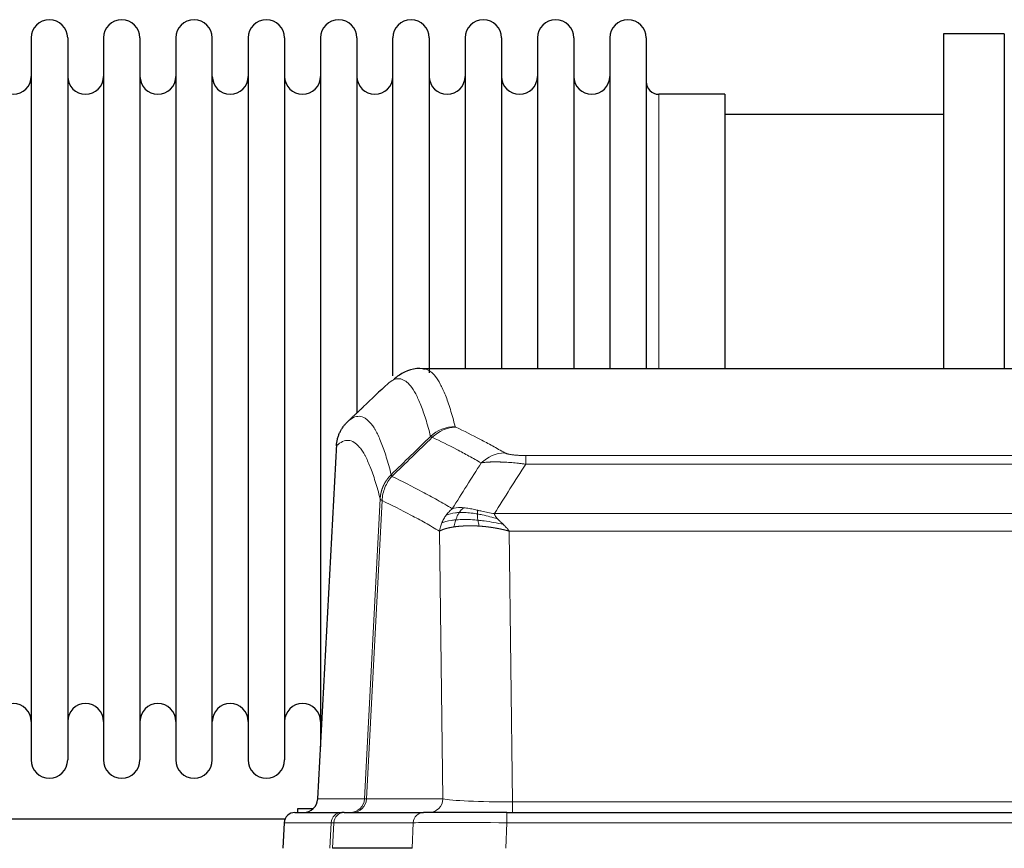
# Model space of a CAD drawing. Header units: inches. Extents: x 0 to 29700, y -16 to 21000.
# Tile 102 of 256: x 4828 to 5103, y 17496 to 17728. Entities that reach past the tile are written whole.
import ezdxf

# ---------------------------------------------------------------- set-up
doc = ezdxf.new("R2010")
doc.units = ezdxf.units.IN
doc.layers.add('1', color=7, linetype='Continuous', true_color=0xffffff)

msp = doc.modelspace()

# ---------------------------------------------------------------- linework, layer by layer
at = {"layer": '1', "color": 2, "linetype": 'Continuous', "lineweight": 25}
for p, q in [((4831.451, 17722.592), (4831.451, 17520.792)), ((4841.651, 17722.592), (4841.651, 17520.792)), ((4851.651, 17722.592), (4851.651, 17520.792)), ((4861.851, 17722.592), (4861.851, 17520.792)), ((4871.851, 17722.592), (4871.851, 17520.792)), ((4882.051, 17520.792), (4882.051, 17722.592)), ((4892.051, 17722.592), (4892.051, 17520.792)), ((4902.251, 17722.592), (4902.251, 17520.792)), ((4912.251, 17722.592), (4912.251, 17621.692)), ((4922.451, 17722.592), (4922.451, 17621.692)), ((4932.451, 17628.185), (4932.451, 17722.592)), ((4942.651, 17722.592), (4942.651, 17629.015)), ((4952.651, 17722.592), (4952.651, 17630.092)), ((4962.851, 17722.592), (4962.851, 17630.092)), ((4972.851, 17722.592), (4972.851, 17630.092)), ((4983.051, 17722.592), (4983.051, 17630.092)), ((4993.051, 17722.592), (4993.051, 17630.092)), ((5003.251, 17722.592), (5003.251, 17630.092)), ((5103.251, 17723.692), (5086.251, 17723.692)), ((5086.251, 17723.692), (5086.251, 17630.094)), ((5103.251, 17723.692), (5103.251, 17630.094)), ((5025.251, 17706.842), (5006.751, 17706.842)), ((5025.251, 17706.842), (5025.251, 17630.088)), ((5086.251, 17701.192), (5025.245, 17701.192)), ((5203.685, 17630.086), (4940.816, 17630.086)), ((4912.251, 17621.692), (4912.251, 17524.47)), ((4922.451, 17621.692), (4922.451, 17617.74)), ((4916.749, 17609.067), (4911.474, 17509.874)), ((4905.103, 17506.086), (4918.214, 17506.086)), ((4905.951, 17507.192), (4910.253, 17507.192)), ((4905.951, 17506.086), (4905.951, 17507.192)), ((4918.911, 17506.086), (4918.214, 17506.086)), ((4918.911, 17506.086), (4941.085, 17506.086)), ((4964.34, 17506.086), (4941.085, 17506.086)), ((4964.34, 17506.086), (5180.161, 17506.086)), ((4902.315, 17504.192), (4800.385, 17504.192)), ((4902.093, 17503.246), (4901.712, 17496.086)), ((4937.885, 17496.086), (4915.631, 17496.086))]:
    msp.add_line(p, q, dxfattribs=at)
at = {"layer": '1', "color": 110, "linetype": 'Continuous', "lineweight": 13}
for p, q in [((5006.751, 17706.842), (5006.751, 17630.088)), ((4916.735, 17608.573), (4911.487, 17509.877)), ((4969.579, 17605.88), (5174.922, 17605.88)), ((4969.579, 17603.463), (4969.579, 17605.88)), ((5174.922, 17603.463), (4969.579, 17603.463)), ((4924.553, 17509.877), (4928.93, 17593.746)), ((4929.486, 17593.269), (4925.134, 17509.877)), ((4960.848, 17589.633), (5183.653, 17589.633)), ((4946.486, 17509.877), (4945.529, 17584.724)), ((5179.54, 17584.734), (4964.961, 17584.734)), ((4964.961, 17584.734), (4965.929, 17509.051)), ((4911.487, 17509.877), (4924.553, 17509.877)), ((4925.134, 17509.877), (4946.486, 17509.877)), ((4965.929, 17509.051), (5178.572, 17509.051)), ((4965.929, 17506.086), (4965.929, 17509.051)), ((4964.34, 17503.243), (4964.34, 17506.086)), ((4902.109, 17503.243), (4901.728, 17496.086)), ((4915.22, 17503.243), (4902.109, 17503.243)), ((4914.846, 17496.086), (4915.22, 17503.243)), ((4916.004, 17503.243), (4915.631, 17496.086)), ((4938.178, 17503.243), (4916.004, 17503.243)), ((4937.885, 17496.086), (4938.178, 17503.243)), ((4964.34, 17503.243), (4964.047, 17496.086)), ((5180.161, 17503.243), (4964.34, 17503.243))]:
    msp.add_line(p, q, dxfattribs=at)
at = {"layer": '1', "color": 2, "linetype": 'Continuous', "lineweight": 25}
for centre, radius, start, end in [((4836.551, 17722.592), 5.1, 0, 180), ((4856.751, 17722.592), 5.1, 0, 180), ((4876.951, 17722.592), 5.1, 0, 180), ((4897.151, 17722.592), 5.1, 0, 180), ((4917.351, 17722.592), 5.1, 0, 180), ((4937.551, 17722.592), 5.1, 0, 180), ((4957.751, 17722.592), 5.1, 0, 180), ((4977.951, 17722.592), 5.1, 0, 180), ((4998.151, 17722.592), 5.1, 0, 180), ((4826.451, 17711.842), 5, 180, 0), ((4846.651, 17711.842), 5, 180, 0), ((4866.851, 17711.842), 5, 180, 0), ((4887.051, 17711.842), 5, 180, 0), ((4907.251, 17711.842), 5, 180, 0), ((4927.451, 17711.842), 5, 180, 0), ((4947.651, 17711.842), 5, 180, 0), ((4967.851, 17711.842), 5, 180, 0), ((4988.051, 17711.842), 5, 180, 0), ((5006.751, 17710.342), 3.5, 180, 270), ((4826.451, 17531.542), 5, 0, 180), ((4846.651, 17531.542), 5, 0, 180), ((4866.851, 17531.542), 5, 0, 180), ((4887.051, 17531.542), 5, 0, 180), ((4907.251, 17531.542), 5, 0, 180), ((4836.551, 17520.792), 5.1, 180, 0), ((4856.751, 17520.792), 5.1, 180, 0), ((4876.951, 17520.792), 5.1, 180, 0), ((4897.151, 17520.792), 5.1, 180, 0)]:
    msp.add_arc(centre, radius, start, end, dxfattribs=at)
at = {"layer": '1', "color": 110, "linetype": 'Continuous', "lineweight": 13}
for centre, major_axis, ratio, start_param, end_param in [((4949.884, 17604.03), (-9.695, -2.45), 0.9931439, 4.4664808, 5.2238901), ((4950.071, 17603.869), (-4.281, -9.037), 0.9659395, 3.5975691, 4.3432065), ((4963.732, 17596.723), (-4.97, -8.677), 0.9635717, 3.6779385, 4.4208965), ((4920.561, 17510.086), (0, 4), 0.9993908, 3.1415927, 4.6600291), ((4921.258, 17510.086), (0, 4), 0.9702957, 3.1415927, 4.6600291), ((4944.579, 17510.086), (20.038, 0.208), 0.001459, 3.1763609, 3.3855124), ((4942.61, 17510.086), (0, 4), 0.9702957, 3.1415927, 4.6600291), ((4965.849, 17510.086), (-20.002, 0.052), 0.0517476, 0.2535919, 1.5749043), ((4918.214, 17503.086), (0, 3), 0.9993908, 0, 1.5184364), ((4918.911, 17503.086), (0, 3), 0.9702957, 0, 1.5184364), ((4941.085, 17503.086), (0, 3), 0.9702957, 0, 1.5184364), ((4942.232, 17503.086), (-27.029, 0.156), 0.000812, 6.0391366, 6.248288), ((4964.392, 17503.086), (-27.018, 0.123), 0.0058026, 4.7143189, 6.0386286)]:
    msp.add_ellipse(centre, major_axis=major_axis, ratio=ratio, start_param=start_param, end_param=end_param, dxfattribs=at)
at = {"layer": '1', "color": 2, "linetype": 'Continuous', "lineweight": 25}
for centre, major_axis, start_param, end_param in [((4907.495, 17510.086), (0, 4), 3.1415927, 4.6600291), ((4905.103, 17503.086), (0, 3), 0, 1.5184364)]:
    msp.add_ellipse(centre, major_axis=major_axis, ratio=0.9993908, start_param=start_param, end_param=end_param, dxfattribs=at)
for points, knots in [([(4941.445, 17629.94), (4941.261, 17629.996), (4938.832, 17630.664), (4934.995, 17628.97), (4933.048, 17627.464), (4932.542, 17626.914)], [0, 0, 0, 0, 0.0544518, 0.7234067, 1, 1, 1, 1]), ([(4916.735, 17608.573), (4916.764, 17609.204), (4916.854, 17609.832), (4917.077, 17610.75), (4917.166, 17611.053), (4917.372, 17611.647), (4917.489, 17611.939), (4917.75, 17612.51), (4917.895, 17612.79), (4918.209, 17613.332), (4918.379, 17613.596), (4918.743, 17614.105), (4918.937, 17614.351), (4919.347, 17614.823), (4919.564, 17615.048), (4919.79, 17615.263)], [0, 0, 0, 0, 0.25, 0.25, 0.375, 0.375, 0.5, 0.5, 0.625, 0.625, 0.75, 0.75, 0.875, 0.875, 1, 1, 1, 1])]:
    msp.add_open_spline(points, degree=3, knots=knots, dxfattribs=at)
at = {"layer": '1', "color": 110, "linetype": 'Continuous', "lineweight": 13}
for points, knots in [([(4940.903, 17630.086), (4940.997, 17630.086), (4941.62, 17630.057), (4942.233, 17629.833), (4943.004, 17629.336), (4943.386, 17629.034), (4943.765, 17628.654), (4944.016, 17628.382), (4944.141, 17628.237), (4944.765, 17627.47), (4945.256, 17626.716), (4945.981, 17625.373), (4946.221, 17624.89), (4946.697, 17623.853), (4946.933, 17623.3), (4947.635, 17621.535), (4948.556, 17618.901), (4949.446, 17615.704), (4949.884, 17613.965)], [0, 0, 0, 0, 0.0285367, 0.1904473, 0.1904473, 0.2714026, 0.3118802, 0.3118802, 0.3523578, 0.3523578, 0.5142684, 0.5142684, 0.5952236, 0.5952236, 0.6761789, 0.6761789, 0.8380895, 1, 1, 1, 1]), ([(4943.016, 17611.227), (4942.578, 17612.964), (4941.686, 17616.158), (4940.764, 17618.79), (4940.061, 17620.554), (4939.825, 17621.107), (4939.349, 17622.142), (4939.108, 17622.625), (4938.382, 17623.968), (4937.89, 17624.722), (4937.266, 17625.489), (4937.141, 17625.634), (4936.889, 17625.905), (4936.51, 17626.286), (4936.127, 17626.588), (4935.355, 17627.085), (4934.312, 17627.467), (4932.702, 17627.196), (4931.6, 17626.452), (4931.042, 17625.94)], [0, 0, 0, 0, 0.125, 0.25, 0.25, 0.3125, 0.3125, 0.375, 0.375, 0.5, 0.5, 0.53125, 0.53125, 0.5625, 0.625, 0.625, 0.75, 0.875, 1, 1, 1, 1]), ([(4919.79, 17615.263), (4920.361, 17615.817), (4921.489, 17616.631), (4923.134, 17616.976), (4924.201, 17616.622), (4924.989, 17616.138), (4925.38, 17615.841), (4925.832, 17615.398), (4926.024, 17615.188), (4926.152, 17615.043), (4926.216, 17614.969), (4926.535, 17614.584), (4926.915, 17614.068), (4927.352, 17613.37), (4927.539, 17613.051), (4927.663, 17612.833), (4927.725, 17612.722), (4928.281, 17611.701), (4929.254, 17609.596), (4930.665, 17605.564), (4931.573, 17602.293), (4932.019, 17600.512)], [0, 0, 0, 0, 0.125, 0.25, 0.375, 0.375, 0.4375, 0.46875, 0.484375, 0.484375, 0.5, 0.5, 0.5625, 0.59375, 0.609375, 0.609375, 0.625, 0.625, 0.75, 0.875, 1, 1, 1, 1]), ([(4950.071, 17613.804), (4950.015, 17613.83), (4949.972, 17613.857), (4949.909, 17613.911), (4949.89, 17613.938), (4949.884, 17613.965)], [0, 0, 0, 0, 0.5, 0.5, 1, 1, 1, 1]), ([(4950.071, 17613.804), (4952.356, 17612.717), (4954.638, 17611.575), (4958.053, 17609.782), (4959.19, 17609.17), (4961.463, 17607.92), (4962.598, 17607.281), (4963.732, 17606.629)], [0, 0, 0, 0, 0.5, 0.5, 0.75, 0.75, 1, 1, 1, 1]), ([(4928.93, 17593.746), (4928.485, 17595.525), (4927.579, 17598.794), (4926.172, 17602.825), (4925.202, 17604.933), (4924.648, 17605.956), (4924.586, 17606.067), (4924.462, 17606.285), (4924.276, 17606.606), (4923.839, 17607.306), (4923.461, 17607.824), (4923.143, 17608.21), (4923.079, 17608.285), (4922.951, 17608.431), (4922.76, 17608.642), (4922.309, 17609.088), (4921.919, 17609.388), (4921.133, 17609.879), (4920.07, 17610.243), (4918.429, 17609.917), (4917.304, 17609.118), (4916.735, 17608.573)], [0, 0, 0, 0, 0.125, 0.25, 0.375, 0.375, 0.390625, 0.390625, 0.40625, 0.4375, 0.5, 0.5, 0.515625, 0.515625, 0.53125, 0.5625, 0.625, 0.625, 0.75, 0.875, 1, 1, 1, 1]), ([(4957.152, 17603.804), (4956.017, 17604.457), (4954.88, 17605.096), (4952.605, 17606.348), (4951.466, 17606.96), (4948.047, 17608.755), (4945.763, 17609.898), (4943.475, 17610.987)], [0, 0, 0, 0, 0.25, 0.25, 0.5, 0.5, 1, 1, 1, 1]), ([(4969.579, 17605.88), (4969.397, 17605.88), (4969.214, 17605.881), (4968.85, 17605.885), (4968.671, 17605.888), (4968.315, 17605.898), (4968.14, 17605.903), (4967.793, 17605.917), (4967.622, 17605.926), (4967.411, 17605.937), (4967.369, 17605.94), (4967.285, 17605.945), (4967.161, 17605.953), (4967.04, 17605.961), (4966.801, 17605.979), (4966.493, 17606.005), (4966.206, 17606.036), (4966.033, 17606.056), (4965.998, 17606.06), (4965.93, 17606.068), (4965.897, 17606.073), (4965.797, 17606.086), (4965.732, 17606.095), (4965.542, 17606.121), (4965.423, 17606.14), (4965.196, 17606.179), (4965.089, 17606.199), (4964.886, 17606.24), (4964.791, 17606.261), (4964.678, 17606.288), (4964.655, 17606.294), (4964.611, 17606.305), (4964.59, 17606.31), (4964.526, 17606.327), (4964.485, 17606.338), (4964.366, 17606.371), (4964.293, 17606.394), (4964.156, 17606.44), (4964.092, 17606.463), (4963.916, 17606.533), (4963.816, 17606.581), (4963.732, 17606.629)], [0, 0, 0, 0, 0.0625, 0.0625, 0.125, 0.125, 0.1875, 0.1875, 0.25, 0.25, 0.265625, 0.265625, 0.28125, 0.3125, 0.3125, 0.375, 0.4375, 0.4375, 0.453125, 0.453125, 0.46875, 0.46875, 0.5, 0.5, 0.5625, 0.5625, 0.625, 0.625, 0.6875, 0.6875, 0.703125, 0.703125, 0.71875, 0.71875, 0.75, 0.75, 0.8125, 0.8125, 0.875, 0.875, 1, 1, 1, 1]), ([(4969.579, 17603.463), (4969.244, 17603.506), (4968.911, 17603.547), (4968.248, 17603.625), (4967.92, 17603.662), (4966.944, 17603.766), (4966.306, 17603.827), (4965.604, 17603.885), (4965.526, 17603.891), (4965.37, 17603.904), (4965.293, 17603.91), (4965.061, 17603.927), (4964.908, 17603.938), (4964.454, 17603.97), (4963.859, 17604.008), (4963.286, 17604.036), (4962.865, 17604.053), (4962.656, 17604.061), (4962.451, 17604.067), (4962.315, 17604.071), (4962.247, 17604.073), (4961.641, 17604.088), (4961.133, 17604.092), (4960.414, 17604.084), (4960.182, 17604.079), (4959.843, 17604.068), (4959.732, 17604.064), (4959.514, 17604.054), (4959.406, 17604.049), (4958.879, 17604.019), (4958.491, 17603.987), (4957.776, 17603.907), (4957.45, 17603.86), (4957.152, 17603.804)], [0, 0, 0, 0, 0.0625, 0.0625, 0.125, 0.125, 0.25, 0.25, 0.265625, 0.265625, 0.28125, 0.28125, 0.3125, 0.3125, 0.375, 0.4375, 0.4375, 0.46875, 0.484375, 0.484375, 0.5, 0.5, 0.625, 0.625, 0.6875, 0.6875, 0.71875, 0.71875, 0.75, 0.75, 0.875, 0.875, 1, 1, 1, 1]), ([(4928.93, 17593.746), (4928.931, 17593.763), (4928.932, 17593.796), (4928.936, 17593.847), (4928.939, 17593.898), (4928.942, 17593.949), (4928.946, 17593.999), (4928.95, 17594.05), (4928.955, 17594.1), (4928.959, 17594.151), (4928.964, 17594.202), (4928.969, 17594.252), (4928.974, 17594.303), (4928.98, 17594.353), (4928.986, 17594.404), (4928.992, 17594.454), (4928.998, 17594.504), (4929.005, 17594.555), (4929.012, 17594.605), (4929.019, 17594.655), (4929.026, 17594.706), (4929.034, 17594.756), (4929.042, 17594.806), (4929.05, 17594.856), (4929.058, 17594.906), (4929.067, 17594.956), (4929.076, 17595.006), (4929.085, 17595.056), (4929.094, 17595.106), (4929.104, 17595.156), (4929.114, 17595.206), (4929.124, 17595.256), (4929.134, 17595.305), (4929.145, 17595.355), (4929.156, 17595.405), (4929.167, 17595.454), (4929.178, 17595.504), (4929.19, 17595.553), (4929.202, 17595.603), (4929.214, 17595.652), (4929.226, 17595.701), (4929.239, 17595.75), (4929.252, 17595.8), (4929.265, 17595.849), (4929.278, 17595.898), (4929.292, 17595.947), (4929.306, 17595.995), (4929.32, 17596.044), (4929.334, 17596.093), (4929.349, 17596.142), (4929.363, 17596.19), (4929.378, 17596.239), (4929.394, 17596.287), (4929.409, 17596.335), (4929.425, 17596.384), (4929.441, 17596.432), (4929.457, 17596.48), (4929.474, 17596.528), (4929.491, 17596.576), (4929.508, 17596.624), (4929.525, 17596.671), (4929.542, 17596.719), (4929.56, 17596.767), (4929.578, 17596.814), (4929.596, 17596.862), (4929.615, 17596.909), (4929.633, 17596.956), (4929.652, 17597.003), (4929.671, 17597.05), (4929.691, 17597.097), (4929.71, 17597.144), (4929.73, 17597.191), (4929.75, 17597.237), (4929.771, 17597.284), (4929.791, 17597.33), (4929.812, 17597.377), (4929.839, 17597.436), (4929.873, 17597.509), (4929.914, 17597.595), (4929.955, 17597.681), (4929.998, 17597.766), (4930.041, 17597.851), (4930.085, 17597.936), (4930.13, 17598.02), (4930.175, 17598.103), (4930.222, 17598.186), (4930.269, 17598.269), (4930.317, 17598.351), (4930.365, 17598.433), (4930.415, 17598.514), (4930.465, 17598.595), (4930.516, 17598.676), (4930.568, 17598.756), (4930.62, 17598.835), (4930.673, 17598.914), (4930.727, 17598.992), (4930.782, 17599.07), (4930.837, 17599.148), (4930.893, 17599.225), (4930.95, 17599.301), (4931.008, 17599.377), (4931.066, 17599.452), (4931.125, 17599.527), (4931.184, 17599.601), (4931.244, 17599.675), (4931.305, 17599.748), (4931.367, 17599.82), (4931.429, 17599.892), (4931.492, 17599.963), (4931.556, 17600.034), (4931.62, 17600.104), (4931.685, 17600.174), (4931.751, 17600.243), (4931.817, 17600.311), (4931.884, 17600.378), (4931.951, 17600.445), (4931.996, 17600.49), (4932.019, 17600.512)], [0, 0, 0, 0, 0.0066687, 0.0133374, 0.0200061, 0.0266746, 0.0333432, 0.0400116, 0.0466801, 0.0533484, 0.0600168, 0.066685, 0.0733532, 0.0800214, 0.0866895, 0.0933575, 0.1000255, 0.1066935, 0.1133614, 0.1200292, 0.126697, 0.1333647, 0.1400324, 0.1467001, 0.1533676, 0.1600352, 0.1667026, 0.1733701, 0.1800374, 0.1867047, 0.193372, 0.2000392, 0.2067064, 0.2133735, 0.2200405, 0.2267075, 0.2333745, 0.2400414, 0.2467082, 0.253375, 0.2600418, 0.2667085, 0.2733751, 0.2800417, 0.2867082, 0.2933747, 0.3000412, 0.3067075, 0.3133739, 0.3200401, 0.3267064, 0.3333725, 0.3400387, 0.3467047, 0.3533708, 0.3600367, 0.3667026, 0.3733685, 0.3800343, 0.3867001, 0.3933658, 0.4000315, 0.4066971, 0.4133626, 0.4200281, 0.4266936, 0.433359, 0.4400243, 0.4466896, 0.4533549, 0.4600201, 0.4666852, 0.4733503, 0.4800154, 0.4866804, 0.4933453, 0.5000102, 0.5125098, 0.5250093, 0.5375088, 0.5500082, 0.5625077, 0.5750071, 0.5875066, 0.600006, 0.6125054, 0.6250049, 0.6375043, 0.6500037, 0.6625032, 0.6750026, 0.6875021, 0.7000016, 0.7125011, 0.7250006, 0.7375001, 0.7499997, 0.7624993, 0.7749989, 0.7874985, 0.7999982, 0.812498, 0.8249977, 0.8374975, 0.8499974, 0.8624973, 0.8749972, 0.8874972, 0.8999973, 0.9124974, 0.9249976, 0.9374978, 0.9499981, 0.9624985, 0.9749989, 0.9874994, 1, 1, 1, 1]), ([(4929.486, 17593.269), (4929.507, 17593.9), (4929.585, 17594.528), (4929.849, 17595.757), (4930.034, 17596.357), (4930.506, 17597.509), (4930.791, 17598.062), (4931.45, 17599.099), (4931.822, 17599.584), (4932.231, 17600.029)], [0, 0, 0, 0, 0.25, 0.25, 0.5, 0.5, 0.75, 0.75, 1, 1, 1, 1]), ([(4932.231, 17600.029), (4932.156, 17600.117), (4932.114, 17600.214), (4932.056, 17600.387), (4932.04, 17600.463), (4932.019, 17600.512)], [0, 0, 0, 0, 0.5, 0.5, 1, 1, 1, 1]), ([(4932.231, 17600.029), (4935.053, 17598.69), (4937.869, 17597.269), (4942.083, 17595.014), (4943.485, 17594.242), (4946.288, 17592.657), (4947.687, 17591.844), (4949.085, 17591.01)], [0, 0, 0, 0, 0.5, 0.5, 0.75, 0.75, 1, 1, 1, 1]), ([(4929.486, 17593.269), (4929.481, 17593.272), (4929.471, 17593.279), (4929.456, 17593.289), (4929.44, 17593.298), (4929.425, 17593.308), (4929.41, 17593.318), (4929.395, 17593.328), (4929.379, 17593.337), (4929.364, 17593.347), (4929.348, 17593.357), (4929.333, 17593.367), (4929.318, 17593.377), (4929.302, 17593.387), (4929.287, 17593.397), (4929.272, 17593.407), (4929.257, 17593.417), (4929.242, 17593.427), (4929.227, 17593.437), (4929.212, 17593.447), (4929.197, 17593.458), (4929.183, 17593.468), (4929.169, 17593.478), (4929.155, 17593.488), (4929.141, 17593.498), (4929.127, 17593.509), (4929.114, 17593.519), (4929.093, 17593.535), (4929.067, 17593.557), (4929.039, 17593.583), (4929.015, 17593.607), (4928.996, 17593.629), (4928.98, 17593.649), (4928.967, 17593.667), (4928.957, 17593.683), (4928.949, 17593.697), (4928.943, 17593.71), (4928.939, 17593.72), (4928.935, 17593.729), (4928.933, 17593.736), (4928.931, 17593.741), (4928.93, 17593.744), (4928.93, 17593.745), (4928.93, 17593.746)], [0, 0, 0, 0, 0.0155045, 0.0313064, 0.0474058, 0.0638028, 0.0804975, 0.0974898, 0.1147799, 0.1323678, 0.1502535, 0.1684372, 0.1869188, 0.2056984, 0.224776, 0.2441517, 0.2638255, 0.2837975, 0.3040676, 0.3246359, 0.3455025, 0.3666674, 0.3881306, 0.4098921, 0.431952, 0.4543102, 0.4769669, 0.499922, 0.5635887, 0.6229234, 0.6779259, 0.7285963, 0.7749346, 0.8169408, 0.8546148, 0.8879566, 0.9169663, 0.9416439, 0.9619893, 0.9780025, 0.9896835, 0.9970323, 1, 1, 1, 1]), ([(4945.529, 17584.724), (4944.198, 17585.511), (4942.865, 17586.279), (4940.198, 17587.777), (4938.862, 17588.508), (4934.852, 17590.644), (4932.172, 17591.994), (4929.486, 17593.269)], [0, 0, 0, 0, 0.25, 0.25, 0.5, 0.5, 1, 1, 1, 1]), ([(4947.378, 17589.203), (4947.624, 17589.534), (4947.89, 17589.851), (4948.461, 17590.455), (4948.764, 17590.742), (4949.085, 17591.01)], [0, 0, 0, 0, 0.5, 0.5, 1, 1, 1, 1]), ([(4952.26, 17591.272), (4951.962, 17591.297), (4951.671, 17591.313), (4950.544, 17591.329), (4949.778, 17591.235), (4949.085, 17591.01)], [0, 0, 0, 0, 0.25, 0.25, 1, 1, 1, 1]), ([(4951.036, 17589.949), (4951.135, 17590.099), (4951.236, 17590.241), (4951.493, 17590.569), (4951.65, 17590.743), (4951.961, 17591.044), (4952.114, 17591.17), (4952.26, 17591.272)], [0, 0, 0, 0, 0.25, 0.25, 0.625, 0.625, 1, 1, 1, 1]), ([(4956.23, 17590.576), (4956.05, 17590.616), (4955.871, 17590.656), (4955.164, 17590.809), (4954.649, 17590.916), (4953.655, 17591.097), (4953.176, 17591.172), (4952.561, 17591.243), (4952.41, 17591.259), (4952.26, 17591.272)], [0, 0, 0, 0, 0.125, 0.125, 0.5, 0.5, 0.875, 0.875, 1, 1, 1, 1]), ([(4956.08, 17589.543), (4956.078, 17589.667), (4956.08, 17589.783), (4956.093, 17590.048), (4956.109, 17590.186), (4956.157, 17590.415), (4956.189, 17590.507), (4956.23, 17590.576)], [0, 0, 0, 0, 0.25, 0.25, 0.625, 0.625, 1, 1, 1, 1]), ([(4960.848, 17589.633), (4959.627, 17589.822), (4958.451, 17590.078), (4956.957, 17590.413), (4956.59, 17590.496), (4956.23, 17590.576)], [0, 0, 0, 0, 0.75, 0.75, 1, 1, 1, 1]), ([(4946.168, 17587.063), (4946.324, 17587.438), (4946.504, 17587.807), (4946.908, 17588.522), (4947.133, 17588.869), (4947.378, 17589.203)], [0, 0, 0, 0, 0.5, 0.5, 1, 1, 1, 1]), ([(4950.05, 17587.887), (4949.616, 17587.851), (4949.205, 17587.805), (4947.676, 17587.588), (4946.78, 17587.348), (4946.168, 17587.063)], [0, 0, 0, 0, 0.25, 0.25, 1, 1, 1, 1]), ([(4951.036, 17589.949), (4950.665, 17589.936), (4950.308, 17589.911), (4948.947, 17589.759), (4948.077, 17589.534), (4947.378, 17589.203)], [0, 0, 0, 0, 0.25, 0.25, 1, 1, 1, 1]), ([(4949.56, 17585.925), (4949.596, 17586.126), (4949.639, 17586.349), (4949.744, 17586.828), (4949.806, 17587.084), (4949.932, 17587.525), (4949.989, 17587.705), (4950.05, 17587.887)], [0, 0, 0, 0, 0.375, 0.375, 0.75, 0.75, 1, 1, 1, 1]), ([(4950.05, 17587.887), (4950.081, 17587.977), (4950.113, 17588.068), (4950.248, 17588.432), (4950.361, 17588.704), (4950.61, 17589.229), (4950.747, 17589.482), (4950.938, 17589.797), (4950.987, 17589.874), (4951.036, 17589.949)], [0, 0, 0, 0, 0.125, 0.125, 0.5, 0.5, 0.875, 0.875, 1, 1, 1, 1]), ([(4956.248, 17587.801), (4955.959, 17587.828), (4955.673, 17587.852), (4954.539, 17587.935), (4953.716, 17587.97), (4952.151, 17587.988), (4951.41, 17587.972), (4950.491, 17587.92), (4950.268, 17587.904), (4950.05, 17587.887)], [0, 0, 0, 0, 0.125, 0.125, 0.5, 0.5, 0.875, 0.875, 1, 1, 1, 1]), ([(4956.08, 17589.543), (4955.851, 17589.582), (4955.624, 17589.619), (4954.722, 17589.755), (4954.063, 17589.833), (4952.793, 17589.936), (4952.183, 17589.962), (4951.411, 17589.959), (4951.222, 17589.956), (4951.036, 17589.949)], [0, 0, 0, 0, 0.125, 0.125, 0.5, 0.5, 0.875, 0.875, 1, 1, 1, 1]), ([(4961.718, 17588.189), (4960.308, 17588.611), (4958.872, 17588.987), (4957.001, 17589.377), (4956.537, 17589.465), (4956.08, 17589.543)], [0, 0, 0, 0, 0.75, 0.75, 1, 1, 1, 1]), ([(4956.248, 17587.801), (4956.236, 17587.879), (4956.225, 17587.956), (4956.18, 17588.266), (4956.151, 17588.498), (4956.107, 17588.942), (4956.092, 17589.155), (4956.082, 17589.418), (4956.08, 17589.481), (4956.08, 17589.543)], [0, 0, 0, 0, 0.125, 0.125, 0.5, 0.5, 0.875, 0.875, 1, 1, 1, 1]), ([(4956.563, 17586.151), (4956.53, 17586.313), (4956.49, 17586.499), (4956.408, 17586.901), (4956.366, 17587.118), (4956.298, 17587.493), (4956.272, 17587.647), (4956.248, 17587.801)], [0, 0, 0, 0, 0.375, 0.375, 0.75, 0.75, 1, 1, 1, 1]), ([(4963.39, 17586.571), (4961.617, 17587.023), (4959.788, 17587.369), (4957.414, 17587.682), (4956.826, 17587.748), (4956.248, 17587.801)], [0, 0, 0, 0, 0.75, 0.75, 1, 1, 1, 1]), ([(4961.718, 17588.189), (4961.6, 17588.316), (4961.49, 17588.442), (4961.241, 17588.751), (4961.116, 17588.933), (4960.93, 17589.289), (4960.869, 17589.463), (4960.848, 17589.633)], [0, 0, 0, 0, 0.25, 0.25, 0.625, 0.625, 1, 1, 1, 1]), ([(4963.39, 17586.571), (4963.316, 17586.642), (4963.242, 17586.713), (4962.946, 17586.995), (4962.724, 17587.201), (4962.297, 17587.605), (4962.091, 17587.803), (4961.839, 17588.061), (4961.778, 17588.125), (4961.718, 17588.189)], [0, 0, 0, 0, 0.125, 0.125, 0.5, 0.5, 0.875, 0.875, 1, 1, 1, 1]), ([(4945.529, 17584.724), (4945.586, 17585.121), (4945.668, 17585.516), (4945.881, 17586.298), (4946.013, 17586.684), (4946.168, 17587.063)], [0, 0, 0, 0, 0.5, 0.5, 1, 1, 1, 1]), ([(4949.56, 17585.925), (4949.549, 17585.924), (4949.525, 17585.92), (4949.49, 17585.915), (4949.455, 17585.91), (4949.419, 17585.904), (4949.383, 17585.898), (4949.346, 17585.893), (4949.309, 17585.887), (4949.272, 17585.881), (4949.234, 17585.875), (4949.196, 17585.868), (4949.158, 17585.862), (4949.119, 17585.855), (4949.08, 17585.849), (4949.041, 17585.842), (4949.001, 17585.835), (4948.961, 17585.828), (4948.92, 17585.821), (4948.88, 17585.813), (4948.839, 17585.806), (4948.797, 17585.798), (4948.756, 17585.79), (4948.714, 17585.782), (4948.671, 17585.774), (4948.629, 17585.766), (4948.586, 17585.757), (4948.543, 17585.749), (4948.5, 17585.74), (4948.457, 17585.731), (4948.413, 17585.722), (4948.369, 17585.713), (4948.325, 17585.704), (4948.281, 17585.694), (4948.237, 17585.685), (4948.192, 17585.675), (4948.147, 17585.665), (4948.102, 17585.655), (4948.057, 17585.644), (4948.012, 17585.634), (4947.966, 17585.623), (4947.921, 17585.613), (4947.875, 17585.602), (4947.829, 17585.591), (4947.783, 17585.579), (4947.738, 17585.568), (4947.692, 17585.556), (4947.645, 17585.544), (4947.599, 17585.533), (4947.553, 17585.52), (4947.507, 17585.508), (4947.461, 17585.496), (4947.414, 17585.483), (4947.368, 17585.47), (4947.322, 17585.457), (4947.276, 17585.444), (4947.23, 17585.431), (4947.184, 17585.417), (4947.137, 17585.404), (4947.091, 17585.39), (4947.046, 17585.376), (4947, 17585.361), (4946.954, 17585.347), (4946.908, 17585.332), (4946.863, 17585.318), (4946.818, 17585.303), (4946.773, 17585.287), (4946.728, 17585.272), (4946.683, 17585.257), (4946.638, 17585.241), (4946.594, 17585.225), (4946.55, 17585.209), (4946.506, 17585.193), (4946.462, 17585.176), (4946.419, 17585.159), (4946.376, 17585.143), (4946.333, 17585.126), (4946.29, 17585.108), (4946.248, 17585.091), (4946.206, 17585.073), (4946.165, 17585.056), (4946.124, 17585.038), (4946.083, 17585.019), (4946.042, 17585.001), (4946.002, 17584.982), (4945.963, 17584.964), (4945.924, 17584.945), (4945.885, 17584.926), (4945.847, 17584.906), (4945.81, 17584.887), (4945.772, 17584.867), (4945.736, 17584.847), (4945.7, 17584.827), (4945.664, 17584.807), (4945.629, 17584.786), (4945.595, 17584.766), (4945.561, 17584.745), (4945.539, 17584.731), (4945.529, 17584.724)], [0, 0, 0, 0, 0.0060657, 0.012223, 0.0184718, 0.0248123, 0.0312443, 0.0377679, 0.0443831, 0.0510899, 0.0578883, 0.0647782, 0.0717598, 0.0788329, 0.0859977, 0.093254, 0.1006019, 0.1080414, 0.1155725, 0.1231952, 0.1309095, 0.1387154, 0.1466129, 0.1546019, 0.1626826, 0.1708549, 0.1791188, 0.1874742, 0.1959213, 0.20446, 0.2130903, 0.2218121, 0.2306256, 0.2395307, 0.2485274, 0.2576156, 0.2667955, 0.276067, 0.2854301, 0.2948848, 0.3044311, 0.314069, 0.3237985, 0.3336196, 0.3435324, 0.3535367, 0.3636326, 0.3738202, 0.3840993, 0.3944701, 0.4049324, 0.4154864, 0.426132, 0.4368691, 0.4476979, 0.4586183, 0.4696303, 0.480734, 0.4919292, 0.503216, 0.5145945, 0.5260645, 0.5376262, 0.5492795, 0.5610244, 0.5728609, 0.584789, 0.5968087, 0.60892, 0.621123, 0.6334175, 0.6458037, 0.6582815, 0.6708509, 0.6835119, 0.6962645, 0.7091087, 0.7220445, 0.735072, 0.748191, 0.7614017, 0.774704, 0.7880979, 0.8015834, 0.8151605, 0.8288293, 0.8425896, 0.8564416, 0.8703852, 0.8844204, 0.8985472, 0.9127656, 0.9270756, 0.9414773, 0.9559705, 0.9705554, 0.9852319, 1, 1, 1, 1]), ([(4956.563, 17586.151), (4956.541, 17586.152), (4956.497, 17586.155), (4956.431, 17586.159), (4956.365, 17586.163), (4956.299, 17586.167), (4956.233, 17586.17), (4956.167, 17586.174), (4956.101, 17586.177), (4956.034, 17586.181), (4955.968, 17586.184), (4955.902, 17586.187), (4955.835, 17586.19), (4955.769, 17586.193), (4955.702, 17586.196), (4955.636, 17586.198), (4955.569, 17586.201), (4955.502, 17586.204), (4955.435, 17586.206), (4955.369, 17586.208), (4955.302, 17586.21), (4955.235, 17586.212), (4955.168, 17586.214), (4955.101, 17586.216), (4955.034, 17586.218), (4954.967, 17586.219), (4954.9, 17586.221), (4954.833, 17586.222), (4954.766, 17586.223), (4954.699, 17586.225), (4954.632, 17586.226), (4954.565, 17586.226), (4954.498, 17586.227), (4954.431, 17586.228), (4954.364, 17586.228), (4954.297, 17586.229), (4954.23, 17586.229), (4954.163, 17586.229), (4954.095, 17586.229), (4954.028, 17586.229), (4953.961, 17586.229), (4953.894, 17586.229), (4953.827, 17586.228), (4953.76, 17586.228), (4953.693, 17586.227), (4953.626, 17586.226), (4953.559, 17586.226), (4953.492, 17586.225), (4953.425, 17586.223), (4953.358, 17586.222), (4953.291, 17586.221), (4953.224, 17586.219), (4953.158, 17586.218), (4953.091, 17586.216), (4953.024, 17586.214), (4952.957, 17586.212), (4952.891, 17586.21), (4952.824, 17586.208), (4952.757, 17586.205), (4952.691, 17586.203), (4952.625, 17586.2), (4952.558, 17586.198), (4952.492, 17586.195), (4952.426, 17586.192), (4952.359, 17586.189), (4952.293, 17586.185), (4952.227, 17586.182), (4952.161, 17586.179), (4952.095, 17586.175), (4952.03, 17586.171), (4951.964, 17586.167), (4951.898, 17586.163), (4951.833, 17586.159), (4951.767, 17586.155), (4951.702, 17586.151), (4951.637, 17586.146), (4951.572, 17586.142), (4951.507, 17586.137), (4951.442, 17586.132), (4951.377, 17586.127), (4951.312, 17586.122), (4951.248, 17586.117), (4951.183, 17586.111), (4951.119, 17586.106), (4951.055, 17586.1), (4950.991, 17586.094), (4950.927, 17586.088), (4950.863, 17586.082), (4950.799, 17586.076), (4950.736, 17586.07), (4950.672, 17586.063), (4950.609, 17586.057), (4950.546, 17586.05), (4950.483, 17586.043), (4950.42, 17586.036), (4950.358, 17586.029), (4950.295, 17586.022), (4950.233, 17586.015), (4950.171, 17586.007), (4950.109, 17586), (4950.047, 17585.992), (4949.986, 17585.984), (4949.924, 17585.976), (4949.863, 17585.968), (4949.802, 17585.96), (4949.741, 17585.951), (4949.681, 17585.943), (4949.62, 17585.934), (4949.58, 17585.928), (4949.56, 17585.925)], [0, 0, 0, 0, 0.0082024, 0.0164263, 0.0246716, 0.0329384, 0.0412265, 0.0495362, 0.0578672, 0.0662198, 0.0745938, 0.0829892, 0.0914062, 0.0998446, 0.1083045, 0.1167859, 0.1252887, 0.1338131, 0.1423589, 0.1509263, 0.1595151, 0.1681255, 0.1767574, 0.1854108, 0.1940858, 0.2027822, 0.2115002, 0.2202398, 0.2290008, 0.2377835, 0.2465876, 0.2554134, 0.2642606, 0.2731295, 0.2820199, 0.2909319, 0.2998654, 0.3088206, 0.3177973, 0.3267956, 0.3358154, 0.3448569, 0.35392, 0.3630047, 0.3721109, 0.3812388, 0.3903883, 0.3995594, 0.4087522, 0.4179665, 0.4272025, 0.4364601, 0.4457393, 0.4550402, 0.4643627, 0.4737069, 0.4830727, 0.4924601, 0.5018692, 0.5113, 0.5207524, 0.5302265, 0.5397222, 0.5492397, 0.5587788, 0.5683395, 0.577922, 0.5875261, 0.5971519, 0.6067994, 0.6164686, 0.6261595, 0.6358721, 0.6456064, 0.6553624, 0.6651401, 0.6749395, 0.6847606, 0.6946034, 0.704468, 0.7143542, 0.7242622, 0.734192, 0.7441434, 0.7541166, 0.7641115, 0.7741282, 0.7841666, 0.7942268, 0.8043087, 0.8144123, 0.8245377, 0.8346848, 0.8448538, 0.8550444, 0.8652568, 0.875491, 0.885747, 0.8960247, 0.9063242, 0.9166455, 0.9269886, 0.9373534, 0.9477401, 0.9581485, 0.9685787, 0.9790306, 0.9895044, 1, 1, 1, 1]), ([(4964.961, 17584.734), (4964.938, 17584.741), (4964.894, 17584.753), (4964.828, 17584.771), (4964.761, 17584.79), (4964.695, 17584.808), (4964.628, 17584.827), (4964.561, 17584.845), (4964.494, 17584.863), (4964.427, 17584.881), (4964.36, 17584.898), (4964.292, 17584.916), (4964.225, 17584.934), (4964.158, 17584.951), (4964.09, 17584.969), (4964.022, 17584.986), (4963.954, 17585.003), (4963.887, 17585.02), (4963.819, 17585.037), (4963.75, 17585.054), (4963.682, 17585.071), (4963.614, 17585.087), (4963.546, 17585.104), (4963.477, 17585.12), (4963.409, 17585.136), (4963.34, 17585.153), (4963.271, 17585.169), (4963.202, 17585.185), (4963.134, 17585.2), (4963.065, 17585.216), (4962.996, 17585.232), (4962.926, 17585.247), (4962.857, 17585.263), (4962.788, 17585.278), (4962.718, 17585.293), (4962.649, 17585.308), (4962.579, 17585.323), (4962.51, 17585.338), (4962.44, 17585.353), (4962.37, 17585.367), (4962.3, 17585.382), (4962.23, 17585.396), (4962.16, 17585.411), (4962.09, 17585.425), (4962.02, 17585.439), (4961.95, 17585.453), (4961.879, 17585.467), (4961.809, 17585.48), (4961.738, 17585.494), (4961.668, 17585.507), (4961.597, 17585.521), (4961.526, 17585.534), (4961.456, 17585.547), (4961.385, 17585.56), (4961.314, 17585.573), (4961.243, 17585.586), (4961.172, 17585.598), (4961.101, 17585.611), (4961.03, 17585.623), (4960.959, 17585.635), (4960.888, 17585.648), (4960.816, 17585.66), (4960.745, 17585.671), (4960.674, 17585.683), (4960.602, 17585.695), (4960.531, 17585.707), (4960.459, 17585.718), (4960.388, 17585.729), (4960.316, 17585.741), (4960.244, 17585.752), (4960.173, 17585.763), (4960.101, 17585.773), (4960.029, 17585.784), (4959.957, 17585.795), (4959.886, 17585.805), (4959.814, 17585.816), (4959.742, 17585.826), (4959.67, 17585.836), (4959.598, 17585.846), (4959.526, 17585.856), (4959.454, 17585.865), (4959.382, 17585.875), (4959.309, 17585.884), (4959.237, 17585.894), (4959.165, 17585.903), (4959.093, 17585.912), (4959.021, 17585.921), (4958.949, 17585.93), (4958.876, 17585.939), (4958.804, 17585.947), (4958.732, 17585.956), (4958.659, 17585.964), (4958.587, 17585.972), (4958.515, 17585.981), (4958.442, 17585.989), (4958.37, 17585.996), (4958.298, 17586.004), (4958.225, 17586.012), (4958.153, 17586.019), (4958.081, 17586.026), (4958.008, 17586.034), (4957.936, 17586.041), (4957.864, 17586.048), (4957.791, 17586.055), (4957.719, 17586.061), (4957.646, 17586.068), (4957.574, 17586.074), (4957.502, 17586.081), (4957.429, 17586.087), (4957.357, 17586.093), (4957.285, 17586.099), (4957.213, 17586.105), (4957.14, 17586.11), (4957.068, 17586.116), (4956.996, 17586.121), (4956.924, 17586.126), (4956.851, 17586.132), (4956.779, 17586.137), (4956.707, 17586.141), (4956.635, 17586.146), (4956.587, 17586.149), (4956.563, 17586.151)], [0, 0, 0, 0, 0.007775, 0.0155603, 0.0233558, 0.0311618, 0.038978, 0.0468046, 0.0546416, 0.0624889, 0.0703466, 0.0782147, 0.0860931, 0.093982, 0.1018813, 0.109791, 0.1177112, 0.1256417, 0.1335828, 0.1415343, 0.1494962, 0.1574687, 0.1654516, 0.173445, 0.1814489, 0.1894634, 0.1974883, 0.2055238, 0.2135699, 0.2216264, 0.2296936, 0.2377713, 0.2458596, 0.2539585, 0.2620679, 0.270188, 0.2783187, 0.28646, 0.2946119, 0.3027745, 0.3109477, 0.3191316, 0.3273261, 0.3355314, 0.3437472, 0.3519738, 0.3602111, 0.3684591, 0.3767178, 0.3849872, 0.3932673, 0.4015582, 0.4098598, 0.4181722, 0.4264954, 0.4348293, 0.443174, 0.4515295, 0.4598958, 0.4682728, 0.4766607, 0.4850594, 0.493469, 0.5018893, 0.5103206, 0.5187626, 0.5272155, 0.5356793, 0.544154, 0.5526395, 0.561136, 0.5696433, 0.5781615, 0.5866906, 0.5952307, 0.6037817, 0.6123436, 0.6209165, 0.6295003, 0.638095, 0.6467007, 0.6553174, 0.6639451, 0.6725838, 0.6812334, 0.6898941, 0.6985657, 0.7072484, 0.7159421, 0.7246468, 0.7333625, 0.7420893, 0.7508272, 0.759576, 0.768336, 0.777107, 0.7858891, 0.7946823, 0.8034866, 0.812302, 0.8211284, 0.829966, 0.8388147, 0.8476746, 0.8565455, 0.8654276, 0.8743209, 0.8832252, 0.8921408, 0.9010675, 0.9100054, 0.9189544, 0.9279147, 0.9368861, 0.9458688, 0.9548626, 0.9638676, 0.9728839, 0.9819114, 0.9909501, 1, 1, 1, 1]), ([(4964.961, 17584.734), (4964.808, 17584.98), (4964.632, 17585.22), (4964.249, 17585.686), (4964.042, 17585.913), (4963.684, 17586.282), (4963.537, 17586.428), (4963.39, 17586.571)], [0, 0, 0, 0, 0.375, 0.375, 0.75, 0.75, 1, 1, 1, 1])]:
    msp.add_open_spline(points, degree=3, knots=knots, dxfattribs=at)
at = {"layer": '1', "color": 2, "linetype": 'Continuous', "lineweight": 25}
for points, degree in [([(4931.042, 17625.94), (4928.794, 17623.808), (4926.547, 17621.676), (4924.3, 17619.544)], 3), ([(4924.3, 17619.544), (4919.792, 17615.265)], 1)]:
    msp.add_open_spline(points, degree=degree, dxfattribs=at)
at = {"layer": '1', "color": 110, "linetype": 'Continuous', "lineweight": 13}
for points in [[(4932.019, 17600.512), (4935.684, 17604.084), (4939.35, 17607.655), (4943.016, 17611.227)], [(4943.475, 17610.987), (4939.726, 17607.334), (4935.978, 17603.682), (4932.231, 17600.029)], [(4943.475, 17610.987), (4943.362, 17611.039), (4943.174, 17611.13), (4943.057, 17611.199), (4943.016, 17611.227)], [(4949.085, 17591.01), (4951.759, 17595.279), (4954.448, 17599.544), (4957.152, 17603.804)], [(4969.579, 17603.463), (4966.651, 17598.858), (4963.741, 17594.248), (4960.848, 17589.633)]]:
    msp.add_open_spline(points, degree=3, dxfattribs=at)

doc.saveas('drawing.dxf')
